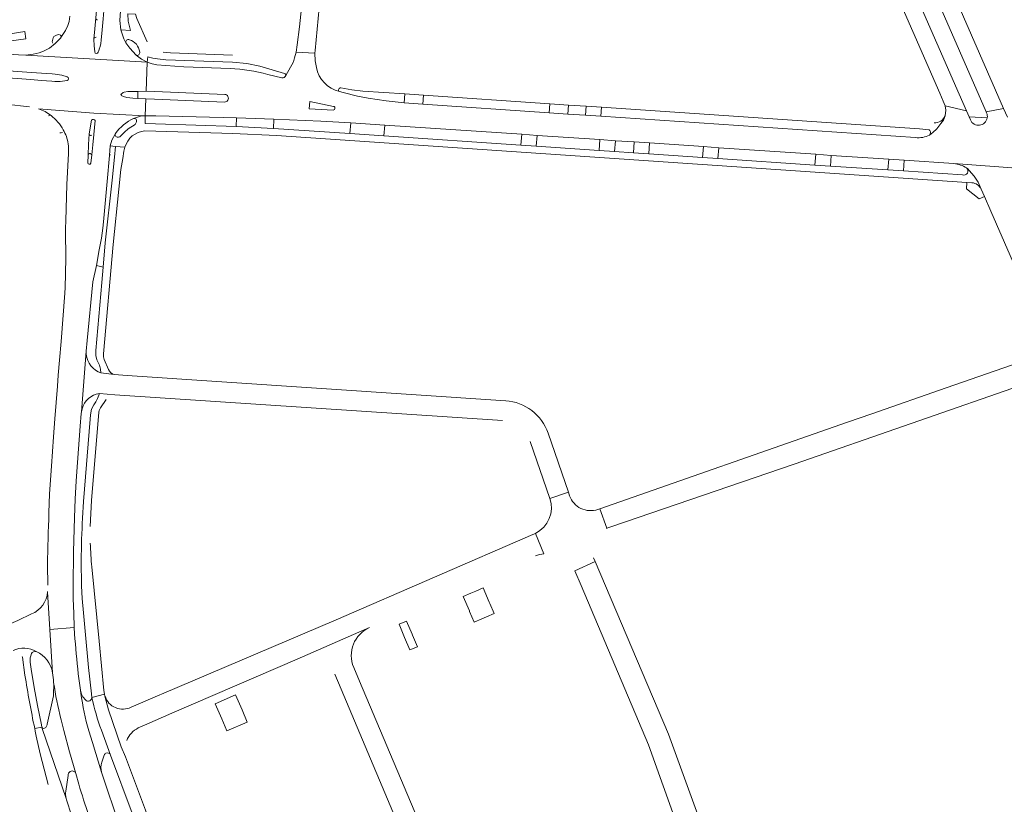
# Model space of a CAD drawing. Header units: metres. Extents: x 166325 to 190320, y 381923 to 404576.
# Tile 224 of 256: x 172338 to 172607, y 387886 to 388101. Entities that reach past the tile are written whole.
import ezdxf

# ---------------------------------------------------------------- set-up
doc = ezdxf.new("R2010")
doc.units = ezdxf.units.M
for name, color, linetype, lineweight in [('B-WE-VH-VERHARDING_ASFALT-GV', 8, 'Continuous', 18), ('B-WE-VH-VERHARDING_BETONSTRAATSTEEN-GV', 8, 'Continuous', 18), ('B-WE-VH-VERHARDING_STRAATBAKSTEEN-GV', 8, 'Continuous', 18)]:
    doc.layers.add(name, color=color, linetype=linetype, lineweight=lineweight)

msp = doc.modelspace()

# ---------------------------------------------------------------- linework, layer by layer
at = {"layer": 'B-WE-VH-VERHARDING_ASFALT-GV', "flags": 128}
for points in [[(172574.639, 388151.194), (172572.812, 388155.378), (172566.538, 388169.741), (172564.881, 388173.606), (172559.994, 388185.002), (172554.042, 388198.883), (172552.751, 388201.895), (172552.746, 388201.905), (172548.307, 388199.897), (172549.121, 388197.937), (172550.838, 388193.696), (172550.969, 388193.375), (172575.312, 388137.765), (172581.205, 388124.304), (172602.511, 388075.546), (172607.258, 388076.513), (172583.742, 388130.353), (172581.671, 388135.094)], [(172549.616, 388184.644), (172547.906, 388188.459), (172545.965, 388193.271), (172543.966, 388198.1), (172539.456, 388196.098), (172544.375, 388184.85), (172548.397, 388175.45), (172550.107, 388171.455), (172554.871, 388160.546), (172556.896, 388155.909), (172566.683, 388133.499), (172568.222, 388129.974), (172589.768, 388080.636), (172590.757, 388078.496), (172591.23, 388077.182), (172597.108, 388075.847), (172595.137, 388080.413), (172576.773, 388122.359), (172570.846, 388135.8)]]:
    msp.add_lwpolyline(points, close=True, dxfattribs=at)
for points in [[(172362.486, 388123.067), (172360.586, 388101.058), (172360.367, 388098.021), (172360.082, 388095.228), (172359.939, 388094.323)], [(172351.525, 388101.733), (172351.275, 388100.324), (172350.914, 388099.21), (172350.299, 388097.824), (172349.066, 388095.943), (172348.989, 388095.825), (172347.481, 388094.267), (172345.927, 388093.039), (172344.263, 388092.212), (172343.096, 388091.765), (172341.469, 388091.353), (172339.457, 388091.088), (172372.708, 388089.151), (172371.136, 388090.007), (172369.65, 388091.12), (172367.893, 388092.996), (172366.857, 388094.476), (172366.26, 388095.564), (172365.435, 388098.027), (172365.186, 388100.611), (172365.647, 388107.182)], [(172358.314, 388091.965), (172358.118, 388093.638), (172358.098, 388095.462), (172358.348, 388098.279), (172358.614, 388101.268), (172359.065, 388106.343)], [(172369.489, 388102.296), (172367.374, 388102.435), (172367.51, 388100.378), (172368.077, 388097.851), (172365.435, 388098.027), (172366.26, 388095.564), (172366.857, 388094.476)], [(172372.649, 388094.744), (172369.819, 388101.162), (172369.489, 388102.296)], [(172335.421, 388094.981), (172339.465, 388095.553), (172339.133, 388097.546), (172335.178, 388096.944)], [(172366.337, 388080.958), (172367.337, 388081.107), (172370.158, 388081.158), (172372.389, 388081.198), (172372.708, 388089.151), (172339.457, 388091.088), (172337.448, 388091.149), (172295.715, 388094.193)], [(172369.65, 388091.12), (172371.136, 388090.007), (172372.708, 388089.151), (172372.821, 388090.658), (172374.191, 388090.284), (172375.549, 388090.077), (172377.769, 388089.846), (172396.03, 388089.138), (172399.937, 388088.774), (172403.502, 388088.055), (172410.306, 388086.052)], [(172396.09, 388091.099), (172379.088, 388091.761), (172377.076, 388091.927)], [(172419.047, 388087.737), (172418.688, 388089.528), (172418.609, 388091.626), (172413.451, 388091.934), (172413.066, 388090.337), (172412.726, 388089.244), (172410.652, 388085.506)], [(172293.086, 388089.849), (172340.948, 388086.375), (172343.764, 388086.176), (172346.622, 388085.97), (172347.466, 388085.869), (172349.322, 388085.562), (172350.795, 388085.155)], [(172395.413, 388087.46), (172382.757, 388087.913), (172375.295, 388088.414), (172374.014, 388088.675), (172372.708, 388089.151), (172372.389, 388081.198), (172374.783, 388081.104), (172393.918, 388080.356)], [(172410.652, 388085.506), (172412.726, 388089.244), (172413.066, 388090.337)], [(172350.746, 388084.127), (172348.867, 388083.891), (172347.342, 388083.906), (172346.515, 388083.954), (172343.67, 388084.187), (172340.844, 388084.419), (172301.939, 388087.223)], [(172409.586, 388084.884), (172405.763, 388085.813)], [(172583.135, 388068.494), (172496.908, 388074.335), (172492.782, 388074.607), (172487.938, 388074.939), (172482.827, 388075.275), (172448.218, 388077.636), (172443.058, 388078.016), (172438.178, 388078.574), (172433.217, 388079.32), (172430.261, 388079.897), (172426.364, 388080.826), (172425.374, 388081.162)], [(172425.764, 388082.127), (172428.734, 388081.6), (172431.716, 388081.262), (172443.239, 388080.478), (172448.378, 388080.128), (172482.993, 388077.783), (172488.126, 388077.422), (172492.959, 388077.112), (172497.097, 388076.826), (172584.207, 388070.896), (172586.92, 388070.599)], [(172327.359, 388078.35), (172340.47, 388076.922)], [(172342.946, 388076.379), (172358.064, 388075.23), (172372.13, 388074.498), (172372.31, 388079.155), (172370.083, 388079.249), (172368.784, 388079.303), (172367.085, 388079.455), (172366.235, 388079.757)], [(172393.833, 388078.255), (172374.702, 388079.055), (172372.31, 388079.155), (172372.13, 388074.498), (172375.049, 388074.495), (172397.151, 388073.887), (172407.35, 388073.551), (172420.225, 388073.006), (172428.431, 388072.557), (172437.755, 388071.945), (172475.288, 388069.409), (172479.529, 388069.121), (172496.65, 388067.959), (172500.924, 388067.667), (172506.082, 388067.316), (172510.287, 388067.032), (172525.053, 388066.037), (172529.295, 388065.738), (172555.824, 388063.943), (172560.048, 388063.642), (172575.822, 388062.576), (172580.023, 388062.294), (172593.688, 388061.383), (172609.653, 388060.217)], [(172423.592, 388076.044), (172417.068, 388076.431), (172417.221, 388078.434), (172423.728, 388077.055)], [(172598.189, 388073.335), (172597.815, 388074.204), (172597.108, 388075.847), (172591.23, 388077.182), (172591.465, 388075.98), (172591.257, 388074.475), (172590.807, 388073.287), (172590.104, 388072.341), (172588.966, 388070.878), (172587.854, 388069.887), (172586.997, 388069.193)], [(172368.967, 388073.756), (172370.836, 388074.396), (172372.13, 388074.498), (172358.064, 388075.23), (172342.946, 388076.379)], [(172500.708, 388064.677), (172496.469, 388064.961), (172479.252, 388066.133), (172475.018, 388066.426), (172437.552, 388068.98), (172428.234, 388069.6), (172407.271, 388071.032), (172397.038, 388071.579), (172374.979, 388072.251), (172372.083, 388072.37), (172372.13, 388074.498), (172370.836, 388074.396), (172368.967, 388073.756)], [(172586.997, 388069.193), (172587.854, 388069.887), (172588.966, 388070.878), (172590.104, 388072.341), (172590.807, 388073.287), (172591.257, 388074.475)], [(172608.315, 388074.135), (172607.258, 388076.513), (172602.511, 388075.546), (172602.629, 388075.277)], [(172356.811, 388069.519), (172357.464, 388073.255)], [(172358.415, 388073.151), (172358.095, 388069.384), (172357.809, 388066.534), (172357.533, 388063.79), (172357.25, 388061.506)], [(172369.734, 388072.839), (172369.413, 388072.12), (172367.463, 388070.863), (172366.46, 388070.037), (172365.504, 388069.001)], [(172355.982, 388010.049), (172356.201, 388012.94), (172357.818, 388029.043), (172358.782, 388033.466), (172359.572, 388037.724), (172360.126, 388040.966), (172360.496, 388043.716), (172360.742, 388045.419), (172361.727, 388056.46), (172362.334, 388063.62), (172362.524, 388066.217), (172362.972, 388067.845), (172364.003, 388069.598)], [(172356.387, 388061.583), (172356.468, 388063.704), (172356.64, 388066.612), (172356.811, 388069.519)], [(172364.003, 388069.598), (172362.972, 388067.845), (172362.524, 388066.217), (172363.998, 388066.086), (172366.531, 388065.86)], [(172372.039, 388070.395), (172396.101, 388069.667), (172408.086, 388069.046), (172597.207, 388056.242), (172598.588, 388056.143)], [(172351.082, 388064.171), (172350.695, 388055.703), (172350.362, 388045.667), (172350.311, 388043.68), (172350.315, 388042.676), (172350.392, 388035.681), (172350.334, 388031.177), (172350.246, 388027.463), (172350.161, 388025.865), (172349.08, 388012.706), (172348.672, 388007.532), (172348.332, 388003.42), (172348.073, 388000.463), (172347.39, 387991.484), (172346.993, 387986.509), (172346.426, 387978.476), (172345.96, 387970.931), (172345.758, 387965.71)], [(172363.318, 388039.206), (172364.949, 388054.381), (172365.505, 388059.789), (172365.977, 388062.763), (172366.294, 388064.765), (172366.531, 388065.86), (172363.998, 388066.086), (172363.726, 388063.162), (172363.114, 388056.85), (172361.18, 388039.682), (172360.598, 388033.045), (172360.224, 388028.807), (172358.578, 388010.216), (172358.612, 388008.847), (172358.916, 388007.62), (172359.589, 388006.201), (172359.892, 388005.125), (172359.947, 388004.12), (172363.643, 388003.64)], [(172596.029, 388058.338), (172579.821, 388059.377), (172575.6, 388059.665), (172559.833, 388060.715), (172555.597, 388060.999), (172529.039, 388062.812), (172524.831, 388063.076), (172510.121, 388064.07), (172505.88, 388064.35), (172500.708, 388064.677)], [(172612.002, 388053.102), (172609.653, 388060.217), (172593.688, 388061.383)], [(172601.163, 388054.359), (172600.277, 388056.308), (172599.178, 388057.944), (172597.887, 388059.503), (172597.445, 388059.984), (172597.145, 388060.208)], [(172597.145, 388060.208), (172597.445, 388059.984), (172597.887, 388059.503), (172599.178, 388057.944), (172600.277, 388056.308), (172601.163, 388054.359), (172602.087, 388052.343), (172603.802, 388048.351), (172618.117, 388015.471), (172624.996, 387999.159), (172627.044, 387994.615), (172637.715, 387970.107), (172637.787, 387969.943), (172640.037, 387964.775), (172640.601, 387963.48), (172647.774, 387947.007), (172649.546, 387942.937), (172662.117, 387914.066), (172664.393, 387908.839), (172676.577, 387880.856), (172679.299, 387874.604), (172709.358, 387805.571)], [(172362.073, 388004.949), (172360.907, 388007.721), (172360.707, 388008.491), (172360.693, 388009.282), (172363.318, 388039.206)], [(172345.395, 387944.223), (172345.389, 387944.15), (172345.383, 387944.077), (172346.01, 387933.752), (172352.706, 387934.294), (172352.557, 387938.256), (172352.443, 387942.167), (172352.423, 387944.03), (172352.396, 387945.714), (172352.462, 387955.054), (172352.769, 387964.425), (172352.951, 387969.494), (172353.229, 387974.515), (172353.557, 387979.503), (172354.307, 387989.467), (172354.616, 387992.912), (172354.661, 387993.408), (172355.982, 388010.049)], [(172355.982, 388010.049), (172354.661, 387993.408)], [(172614.726, 388007.964), (172613.964, 388007.702), (172591.592, 388000), (172571.142, 387992.859), (172564.497, 387990.538), (172496.67, 387966.851), (172498.604, 387961.519), (172499.938, 387961.979), (172549.902, 387979.04), (172614.024, 388001.307)], [(172367.176, 388003.372), (172363.643, 388003.64), (172359.947, 388004.12), (172359.274, 388004.357)], [(172470.892, 387996.445), (172367.176, 388003.372)], [(172363.826, 387998.094), (172359.574, 387998.445), (172359.065, 387997.028), (172358.613, 387996.176), (172358.029, 387995.281), (172357.45, 387994.083), (172357.138, 387992.558), (172357.065, 387991.416), (172355.246, 387968.844), (172354.979, 387964.298)], [(172358.73, 387998.239), (172359.574, 387998.445), (172363.826, 387998.094), (172469.978, 387991.065)], [(172359.451, 387993.311), (172359.512, 387993.792), (172359.856, 387994.494), (172361.4, 387996.76)], [(172357.058, 387961.979), (172357.463, 387969.096), (172359.451, 387993.311)], [(172477.619, 387985.235), (172483.003, 387969.705), (172488.068, 387971.397), (172482.5, 387987.579)], [(172481.381, 387954.55), (172479.036, 387960.098), (172478.321, 387959.778), (172424.413, 387936.467), (172376.605, 387916.074), (172376.112, 387915.862), (172368.294, 387912.496)], [(172345.374, 387951.482), (172345.425, 387945.967)], [(172354.618, 387952.703), (172354.699, 387945.738), (172354.763, 387944.044), (172354.863, 387942.253), (172355.245, 387938.374), (172355.703, 387933.305), (172356.621, 387923.351), (172357.382, 387916.149), (172357.526, 387915.194), (172360.992, 387916.031), (172360.823, 387917.051), (172359.551, 387930.552), (172357.508, 387950.907)], [(172495.38, 387952.371), (172489.83, 387949.854), (172491.537, 387945.837), (172509.998, 387902.2), (172518.063, 387879.743), (172520.556, 387872.801), (172529.777, 387850.851), (172536.525, 387834.994), (172536.684, 387834.619), (172556.833, 387786.83)], [(172564.441, 387783.835), (172557.759, 387800), (172550, 387818.612), (172529.497, 387867.131), (172526.408, 387875.045), (172524.232, 387881.04), (172515.502, 387905.095), (172495.38, 387952.371)], [(172346.759, 387921.956), (172346.01, 387933.752), (172345.383, 387944.077)], [(172341.014, 387938.034), (172337.247, 387936.289), (172336.627, 387935.971), (172335.332, 387935.394), (172335.04, 387935.263), (172330.684, 387933.39), (172301.925, 387920.901), (172304.699, 387914.427), (172334.403, 387927.422)], [(172352.809, 387932.586), (172352.706, 387934.294), (172346.01, 387933.752), (172346.759, 387921.956), (172346.986, 387919.997)], [(172370.252, 387906.806), (172372.577, 387907.851), (172379.434, 387910.829), (172413.759, 387925.696), (172433.595, 387934.338)], [(172433.595, 387934.338), (172413.759, 387925.696)], [(172338.468, 387926.355), (172338.488, 387926.214), (172339.191, 387921.277)], [(172341.867, 387906.633), (172343.799, 387907.037), (172343.688, 387907.633), (172342.626, 387912.993), (172341.724, 387917.939), (172340.934, 387922.876), (172340.654, 387924.848)], [(172430.827, 387919.633), (172429.244, 387923.372)], [(172354.524, 387916.32), (172354.423, 387917.175), (172353.816, 387921.621)], [(172424.127, 387921.532), (172425.836, 387917.476), (172465.111, 387824.269)], [(172470.304, 387826.369), (172430.827, 387919.633)], [(172406.264, 387799.42), (172405.796, 387800.538), (172405.781, 387800.573), (172393.441, 387829.77), (172391.547, 387834.223), (172386.8, 387845.555), (172382.471, 387856.563), (172372.187, 387884.283), (172366.731, 387898.884), (172365.511, 387901.651), (172362.126, 387911.766), (172361.116, 387915.55), (172360.992, 387916.031), (172357.526, 387915.194)], [(172361.116, 387915.55), (172362.126, 387911.766), (172365.511, 387901.651), (172366.731, 387898.884)], [(172349.057, 387909.281), (172349.117, 387909.051), (172349.863, 387906.143), (172351.414, 387900.304), (172353.108, 387894.321), (172353.929, 387891.417)], [(172343.799, 387907.037), (172341.867, 387906.633), (172342.01, 387905.956), (172342.303, 387904.584), (172343.339, 387899.747), (172345.543, 387891.328)], [(172351.925, 387882.89), (172350.584, 387887.161), (172350.47, 387887.524), (172343.88, 387906.638), (172343.799, 387907.037)], [(172361.962, 387889.228), (172360.254, 387894.438), (172360.176, 387894.675), (172357.655, 387902.864), (172356.676, 387906.068)], [(172360.153, 387906.18), (172362.659, 387899.392), (172368.586, 387883.469), (172377.957, 387858.172), (172379.071, 387855.336), (172381.241, 387849.736), (172384.078, 387842.606), (172389.609, 387829.468), (172401.692, 387800.945), (172402.43, 387799.198), (172410.284, 387780.616), (172410.655, 387779.738), (172421.524, 387753.989), (172430.754, 387732.037), (172436.681, 387717.756), (172449.774, 387686.603), (172449.945, 387686.197), (172457.358, 387668.579), (172457.418, 387668.437), (172474.888, 387626.924)]]:
    msp.add_lwpolyline(points, dxfattribs=at)
at = {"layer": 'B-WE-VH-VERHARDING_ASFALT-GV'}
for points in [[(172405.763, 388085.813, 0.0507611), (172395.413, 388087.46)], [(172410.652, 388085.506, -0.3495226), (172409.586, 388084.884)], [(172410.306, 388086.052, -0.415616), (172410.652, 388085.506)], [(172425.374, 388081.162, -0.3028455), (172419.047, 388087.737)], [(172366.235, 388079.757, -0.285177), (172365.486, 388080.354)], [(172393.918, 388080.356, -1.0000389), (172393.833, 388078.255)], [(172425.374, 388081.162, -0.48105), (172425.14, 388081.799)], [(172425.14, 388081.799, -0.403644), (172425.764, 388082.127)], [(172342.946, 388076.379, -0.0927466), (172346.333, 388074.542)], [(172591.257, 388074.475, -0.3282902), (172588.225, 388072.581)], [(172602.629, 388075.277, -0.1447073), (172602.797, 388073.896)], [(172364.003, 388069.598, -0.1307693), (172368.967, 388073.756)], [(172368.967, 388073.756, -0.5930257), (172369.734, 388072.839)], [(172602.797, 388073.896, -0.7445303), (172598.189, 388073.335)], [(172349.699, 388070.621, -0.0935491), (172351.017, 388066.838)], [(172364.106, 388068.845, -0.3131046), (172364.003, 388069.598)], [(172365.504, 388069.001, -0.4092347), (172364.106, 388068.845)], [(172366.531, 388065.86, -0.299304), (172372.039, 388070.395)], [(172586.997, 388069.193, -0.1413689), (172583.135, 388068.494)], [(172586.92, 388070.599, -0.4145803), (172586.997, 388069.193)], [(172351.017, 388066.838, -0.0618762), (172351.082, 388064.171)], [(172593.688, 388061.383, -0.1151542), (172597.145, 388060.208)], [(172597.145, 388060.208, -0.8470149), (172596.029, 388058.338)], [(172598.588, 388056.143, -0.2705498), (172601.163, 388054.359)], [(172359.274, 388004.357, -0.300276), (172355.982, 388010.049)], [(172363.643, 388003.64, -0.2315496), (172362.073, 388004.949)], [(172354.661, 387993.408, -0.2919102), (172358.73, 387998.239)], [(172482.5, 387987.579, 0.3018484), (172470.892, 387996.445)], [(172345.758, 387965.71, 0.0048336), (172345.374, 387951.482)], [(172354.979, 387964.298, 0.0117138), (172354.618, 387952.703)], [(172357.508, 387950.907, -0.0111891), (172357.09, 387957.391)], [(172479.021, 387953.923, -0.0735194), (172481.381, 387954.55)], [(172345.383, 387944.077, -0.2837338), (172341.014, 387938.034)], [(172429.244, 387923.372, -0.4102606), (172433.595, 387934.338)], [(172353.816, 387921.621, -0.0118476), (172352.809, 387932.586)], [(172335.952, 387928.034, -0.2482396), (172342.297, 387927.772)], [(172340.654, 387924.848, -0.1216536), (172340.963, 387927.176)], [(172340.963, 387927.176, -0.337371), (172342.297, 387927.772)], [(172342.297, 387927.772, -0.2502066), (172346.759, 387921.956)], [(172339.191, 387921.277, 0.0126631), (172341.867, 387906.633)], [(172346.986, 387919.997, -0.0142584), (172347.061, 387919.226)], [(172347.061, 387919.226, 0.0256969), (172349.057, 387909.281)], [(172356.676, 387906.068, -0.0340599), (172354.524, 387916.32)], [(172368.294, 387912.496, -0.4588613), (172361.116, 387915.55)], [(172367.091, 387903.423, -0.1937018), (172370.252, 387906.806)], [(172353.929, 387891.417, 0.0078225), (172356.668, 387882.861)], [(172365.695, 387878.578, -0.0085777), (172361.962, 387889.228)]]:
    msp.add_lwpolyline(points, format="xyb", dxfattribs=at)
at = {"layer": 'B-WE-VH-VERHARDING_BETONSTRAATSTEEN-GV', "flags": 128}
for points in [[(172415.107, 388105.788), (172414.386, 388098.834), (172413.795, 388093.899), (172413.451, 388091.934), (172418.609, 388091.626), (172418.66, 388092.356), (172419.807, 388104.062)], [(172358.095, 388069.384), (172358.415, 388073.151)], [(172602.797, 388073.896), (172597.815, 388074.204), (172598.189, 388073.335)], [(172357.161, 388069.128), (172357.541, 388069.129)], [(172356.468, 388063.704), (172356.387, 388061.583)], [(172357.25, 388061.506), (172357.533, 388063.79)], [(172488.406, 387970.414), (172488.068, 387971.397), (172483.003, 387969.705)], [(172498.506, 387961.485), (172498.604, 387961.519), (172496.67, 387966.851), (172496.134, 387966.664)], [(172479.036, 387960.098), (172481.381, 387954.55)], [(172489.83, 387949.854), (172495.38, 387952.371), (172494.933, 387953.422)]]:
    msp.add_lwpolyline(points, dxfattribs=at)
at = {"layer": 'B-WE-VH-VERHARDING_BETONSTRAATSTEEN-GV'}
for points in [[(172346.333, 388074.542, 0.3915643), (172345.643, 388074.455)], [(172349.699, 388070.621, 0.1088398), (172346.333, 388074.542)], [(172358.415, 388073.151, 0.5929831), (172357.464, 388073.255)], [(172348.752, 388069.857, 0.2149688), (172349.494, 388069.95)], [(172356.811, 388069.519, 0.3386658), (172357.161, 388069.128)], [(172357.086, 388064.15, 0.4533203), (172356.468, 388063.704)], [(172357.533, 388063.79, 0.1970074), (172357.086, 388064.15)], [(172356.387, 388061.583, 0.7891323), (172357.25, 388061.506)], [(172483.003, 387969.705, -0.3762979), (172479.036, 387960.098)], [(172496.134, 387966.664, -0.4159112), (172488.406, 387970.414)]]:
    msp.add_lwpolyline(points, format="xyb", dxfattribs=at)
at = {"layer": 'B-WE-VH-VERHARDING_STRAATBAKSTEEN-GV'}
for points in [[(172358.614, 388101.268, 0.3884722), (172359.111, 388100.722)], [(172349.066, 388095.943, 0.3355984), (172348.939, 388096.582)], [(172358.668, 388095.992, 0.3772646), (172358.098, 388095.462)], [(172367.041, 388095.193, 0.3699625), (172366.857, 388094.476)], [(172367.81, 388095.319, 0.2318781), (172367.041, 388095.193)], [(172370.623, 388091.948, 0.2997241), (172367.81, 388095.319)], [(172358.314, 388091.965, 0.8183216), (172359.259, 388091.887)], [(172369.65, 388091.12, 0.3271266), (172370.381, 388091.174)], [(172370.381, 388091.174, 0.2188961), (172370.623, 388091.948)], [(172350.746, 388084.127, 0.7077806), (172350.795, 388085.155)], [(172366.337, 388080.958, 0.111725), (172365.486, 388080.354)], [(172423.592, 388076.044, 0.9279017), (172423.728, 388077.055)], [(172362.672, 388063.813, 0.4075749), (172362.334, 388063.62)], [(172347.061, 387919.226, -0.0155706), (172347.091, 387918.459)], [(172347.058, 387916.467, -0.0481899), (172346.979, 387915.655)], [(172355.839, 387914.45, -0.1780754), (172354.423, 387917.175)], [(172357.526, 387915.194, -0.6769503), (172355.839, 387914.45)], [(172360.153, 387906.18, -0.0355759), (172357.526, 387915.194)], [(172345.315, 387907.85, -0.090916), (172345.012, 387907.108)], [(172344.348, 387906.703, -0.3814309), (172343.799, 387907.037)], [(172345.012, 387907.108, -0.2008327), (172344.348, 387906.703)], [(172360.866, 387899.338, -0.1529389), (172361.368, 387899.927)], [(172361.368, 387899.927, -0.4317262), (172362.659, 387899.392)], [(172360.176, 387894.675, -0.1560926), (172360.234, 387897.43)], [(172351.04, 387894.088, -0.23781), (172351.863, 387895.012)], [(172351.863, 387895.012, -0.3965986), (172353.108, 387894.321)], [(172350.47, 387887.524, -0.1055481), (172350.367, 387889.474)]]:
    msp.add_lwpolyline(points, format="xyb", dxfattribs=at)
at = {"layer": 'B-WE-VH-VERHARDING_STRAATBAKSTEEN-GV', "flags": 128}
for points in [[(172348.939, 388096.582), (172348.513, 388096.719), (172348.11, 388096.636), (172347.798, 388096.527), (172347.457, 388096.378), (172347.146, 388096.179), (172346.956, 388095.857), (172346.82, 388095.497), (172346.746, 388095.146), (172346.697, 388094.719), (172346.858, 388094.375)], [(172347.481, 388094.267), (172348.989, 388095.825)], [(172348.989, 388095.825), (172349.066, 388095.943)], [(172358.098, 388095.462), (172358.118, 388093.638), (172358.314, 388091.965)], [(172359.259, 388091.887), (172359.409, 388092.276), (172359.537, 388092.684), (172359.759, 388093.46), (172359.939, 388094.323)], [(172359.939, 388094.323), (172360.082, 388095.228)], [(172366.857, 388094.476), (172367.893, 388092.996), (172369.65, 388091.12)], [(172350.795, 388085.155), (172349.322, 388085.562), (172347.466, 388085.869), (172346.622, 388085.97)], [(172346.515, 388083.954), (172347.342, 388083.906), (172348.867, 388083.891), (172350.746, 388084.127)], [(172366.235, 388079.757), (172367.085, 388079.455), (172368.784, 388079.303), (172370.083, 388079.249), (172370.158, 388081.158)], [(172370.158, 388081.158), (172367.337, 388081.107), (172366.337, 388080.958)], [(172365.504, 388069.001), (172366.46, 388070.037), (172367.463, 388070.863), (172369.413, 388072.12)], [(172369.413, 388072.12), (172369.734, 388072.839)], [(172362.334, 388063.62), (172361.727, 388056.46), (172360.742, 388045.419), (172360.496, 388043.716), (172360.126, 388040.966), (172359.572, 388037.724), (172358.782, 388033.466), (172360.598, 388033.045), (172361.18, 388039.682), (172363.114, 388056.85), (172363.726, 388063.162)], [(172598.588, 388056.143), (172597.207, 388056.242), (172597.077, 388054.466), (172600.631, 388051.758), (172602.087, 388052.343), (172601.163, 388054.359)], [(172347.091, 387918.459), (172347.058, 387916.467)], [(172346.979, 387915.655), (172345.315, 387907.85)], [(172354.423, 387917.175), (172354.524, 387916.32)], [(172353.108, 387894.321), (172351.414, 387900.304), (172349.863, 387906.143), (172349.117, 387909.051), (172349.057, 387909.281)], [(172343.799, 387907.037), (172343.88, 387906.638), (172350.47, 387887.524)], [(172356.676, 387906.068), (172357.655, 387902.864), (172360.176, 387894.675)], [(172362.659, 387899.392), (172360.153, 387906.18)], [(172360.234, 387897.43), (172360.866, 387899.338)], [(172350.367, 387889.474), (172350.994, 387893.772), (172351.04, 387894.088)]]:
    msp.add_lwpolyline(points, dxfattribs=at)
for points in [[(172448.378, 388080.128), (172443.239, 388080.478), (172443.058, 388078.016), (172448.218, 388077.636)], [(172488.126, 388077.422), (172482.993, 388077.783), (172482.827, 388075.275), (172487.938, 388074.939)], [(172497.097, 388076.826), (172492.959, 388077.112), (172492.782, 388074.607), (172496.908, 388074.335)], [(172407.35, 388073.551), (172397.151, 388073.887), (172397.038, 388071.579), (172407.271, 388071.032)], [(172437.755, 388071.945), (172428.431, 388072.557), (172428.234, 388069.6), (172437.552, 388068.98)], [(172479.529, 388069.121), (172475.288, 388069.409), (172475.018, 388066.426), (172479.252, 388066.133)], [(172500.924, 388067.667), (172496.65, 388067.959), (172496.469, 388064.961), (172500.708, 388064.677)], [(172510.287, 388067.032), (172506.082, 388067.316), (172505.88, 388064.35), (172510.121, 388064.07)], [(172529.295, 388065.738), (172525.053, 388066.037), (172524.831, 388063.076), (172529.039, 388062.812)], [(172560.048, 388063.642), (172555.824, 388063.943), (172555.597, 388060.999), (172559.833, 388060.715)], [(172580.023, 388062.294), (172575.822, 388062.576), (172575.6, 388059.665), (172579.821, 388059.377)], [(172466.389, 387941.242), (172464.74, 387945.162), (172462.688, 387944.277), (172461.363, 387943.706), (172459.255, 387942.797), (172460.933, 387938.857), (172461.002, 387938.696), (172462.248, 387935.769), (172464.328, 387936.667), (172465.625, 387937.227), (172467.702, 387938.123), (172466.519, 387940.934)], [(172445.241, 387932.54), (172443.704, 387936.092), (172441.663, 387935.212), (172443.204, 387931.585), (172444.653, 387928.176), (172446.739, 387929.076), (172445.366, 387932.25)], [(172398.667, 387911.746), (172396.899, 387915.852), (172391.313, 387913.448), (172393.1, 387909.296), (172394.52, 387906.031), (172400.104, 387908.442)]]:
    msp.add_lwpolyline(points, close=True, dxfattribs=at)

doc.saveas('drawing.dxf')
